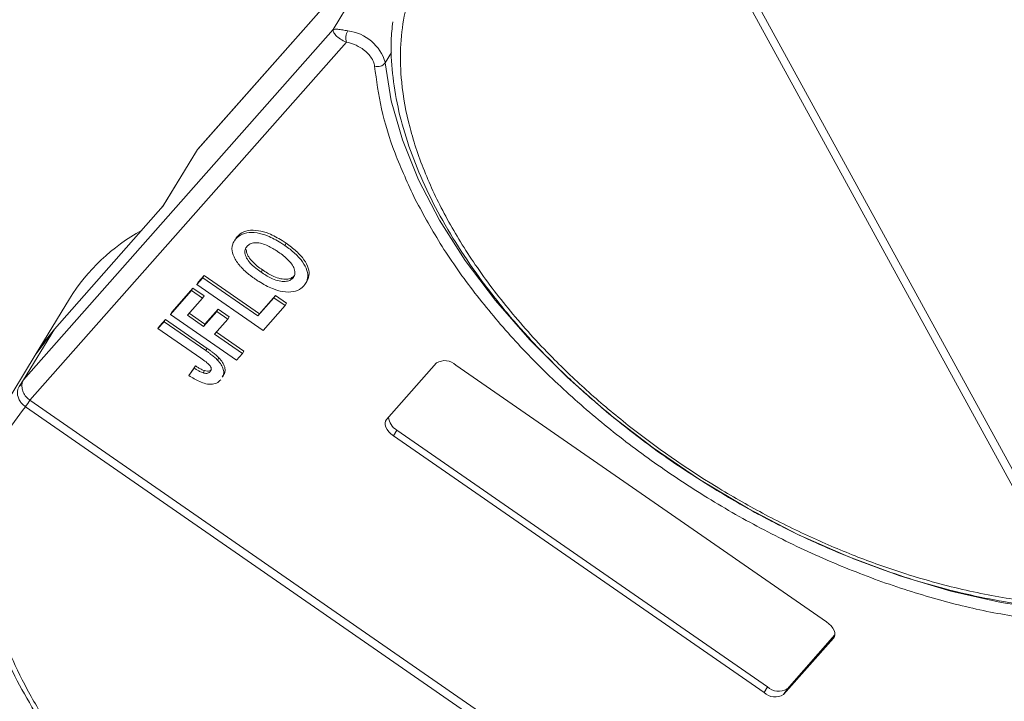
# Model space of a CAD drawing. Header units: millimetres. Extents: x 2205 to 3679, y 833 to 1866.
# Tile 49 of 86: x 2982 to 3036, y 1710 to 1747. Entities that reach past the tile are written whole.
import ezdxf

# ---------------------------------------------------------------- set-up
doc = ezdxf.new("R2010")
doc.units = ezdxf.units.MM

msp = doc.modelspace()

# ---------------------------------------------------------------- linework, layer by layer
at = {"color": 7, "linetype": 'Continuous', "lineweight": 15}
for p, q in [((2991.847, 1740.279), (3008.698, 1759.353)), ((3008.729, 1759.395), (2991.878, 1740.321)), ((3017.711, 1756.658), (3040.127, 1715.686)), ((3039.744, 1715.476), (3017.329, 1756.449)), ((3000.906, 1749.578), (2999.225, 1746.816)), ((2999.225, 1746.816), (2982.374, 1727.742)), ((2982.722, 1726.629), (2999.953, 1746.133)), ((3002.07, 1745.008), (3002.415, 1745.575)), ((2991.785, 1740.195), (2989.945, 1737.171)), ((2989.98, 1737.21), (2991.847, 1740.279)), ((2991.785, 1740.195), (2991.847, 1740.279)), ((2991.847, 1740.279), (2991.878, 1740.321)), ((2984.055, 1730.504), (2989.98, 1737.21)), ((2993.82, 1735.257), (2993.812, 1735.244)), ((2993.887, 1735.367), (2993.858, 1735.319)), ((2994.013, 1735.548), (2993.938, 1735.425)), ((2996.675, 1735.179), (2996.6, 1735.056)), ((2995.307, 1733.606), (2995.382, 1733.729)), ((2991.808, 1732.93), (2992.135, 1733.3)), ((2991.883, 1733.052), (2991.808, 1732.93)), ((2991.883, 1733.052), (2992.21, 1733.422)), ((2992.21, 1733.422), (2992.135, 1733.3)), ((2992.135, 1733.3), (2995.138, 1731.218)), ((2992.21, 1733.422), (2995.212, 1731.341)), ((2997.112, 1733.407), (2997.038, 1733.284)), ((2997.798, 1733.122), (2997.872, 1733.245)), ((2990.37, 1731.302), (2991.525, 1732.609)), ((2990.444, 1731.425), (2991.599, 1732.732)), ((2991.599, 1732.732), (2991.525, 1732.609)), ((2991.525, 1732.609), (2992.125, 1732.193)), ((2991.599, 1732.732), (2992.2, 1732.315)), ((2995.411, 1730.432), (2991.808, 1732.93)), ((2984.88, 1732.161), (2983.013, 1729.092)), ((2992.125, 1732.193), (2991.297, 1731.255)), ((2992.2, 1732.315), (2992.125, 1732.193)), ((2995.138, 1731.218), (2996.009, 1732.205)), ((2995.212, 1731.341), (2996.084, 1732.327)), ((2996.084, 1732.327), (2996.009, 1732.205)), ((2996.009, 1732.205), (2996.61, 1731.788)), ((2996.084, 1732.327), (2996.684, 1731.911)), ((2990.444, 1731.425), (2990.37, 1731.302)), ((2992.175, 1730.647), (2992.894, 1731.461)), ((2992.25, 1730.77), (2992.969, 1731.584)), ((2992.969, 1731.584), (2992.894, 1731.461)), ((2992.894, 1731.461), (2993.495, 1731.045)), ((2992.969, 1731.584), (2993.569, 1731.167)), ((2996.61, 1731.788), (2995.411, 1730.432)), ((2996.61, 1731.788), (2996.684, 1731.911)), ((2989.694, 1730.537), (2990.021, 1730.907)), ((2989.769, 1730.66), (2990.096, 1731.03)), ((2990.096, 1731.03), (2990.021, 1730.907)), ((2990.021, 1730.907), (2992.293, 1729.332)), ((2990.096, 1731.03), (2992.367, 1729.455)), ((2993.973, 1728.804), (2990.37, 1731.302)), ((2991.297, 1731.255), (2992.175, 1730.647)), ((2991.393, 1731.364), (2992.25, 1730.77)), ((2993.495, 1731.045), (2992.775, 1730.231)), ((2993.569, 1731.167), (2993.495, 1731.045)), ((2995.212, 1731.341), (2995.138, 1731.218)), ((2982.374, 1727.742), (2984.055, 1730.504)), ((2983.013, 1729.092), (2984.055, 1730.504)), ((2989.769, 1730.66), (2989.694, 1730.537)), ((2992.026, 1728.92), (2989.694, 1730.537)), ((2992.25, 1730.77), (2992.175, 1730.647)), ((2992.871, 1730.339), (2994.375, 1729.296)), ((2992.775, 1730.231), (2994.3, 1729.174)), ((2992.367, 1729.455), (2992.293, 1729.332)), ((2994.3, 1729.174), (2994.375, 1729.296)), ((2983.013, 1729.092), (2981.202, 1726.115)), ((2993.015, 1728.938), (2992.941, 1728.815)), ((2994.3, 1729.174), (2993.973, 1728.804)), ((2991.661, 1728.378), (2991.38, 1727.976)), ((2991.455, 1728.099), (2991.735, 1728.501)), ((2991.735, 1728.501), (2991.661, 1728.378)), ((2992.228, 1728.241), (2992.153, 1728.118)), ((3002.132, 1725.581), (3004.851, 1728.659)), ((3005.912, 1728.545), (3026.09, 1714.556)), ((2982.165, 1727.437), (2982.374, 1727.742)), ((2991.455, 1728.099), (2991.38, 1727.976)), ((2993.209, 1727.885), (2993.284, 1728.007)), ((2982.723, 1726.628), (3029.563, 1694.156)), ((2982.473, 1726.278), (2982.471, 1726.28)), ((3029.313, 1693.806), (2982.473, 1726.278)), ((3002.699, 1725.004), (3002.513, 1724.697)), ((3002.699, 1725.004), (3022.878, 1711.015)), ((3022.691, 1710.708), (3002.513, 1724.697)), ((3023.938, 1710.9), (3026.546, 1713.852)), ((3026.525, 1713.761), (3026.471, 1713.671)), ((3026.471, 1713.671), (3023.752, 1710.593)), ((3022.878, 1711.015), (3022.691, 1710.708)), ((3023.938, 1710.9), (3023.752, 1710.593))]:
    msp.add_line(p, q, dxfattribs=at)
at = {"color": 7, "linetype": 'Continuous', "lineweight": 15, "flags": 128}
for points in [[(3038.259, 1715.217), (3035.593, 1715.612), (3032.859, 1716.229), (3030.085, 1717.059), (3027.301, 1718.094), (3024.536, 1719.323), (3021.819, 1720.734), (3019.179, 1722.31), (3016.644, 1724.037), (3014.241, 1725.895), (3011.995, 1727.865), (3009.929, 1729.925), (3008.066, 1732.055), (3006.425, 1734.232), (3005.024, 1736.433), (3003.877, 1738.634), (3002.997, 1740.812), (3002.393, 1742.944), (3002.07, 1745.008)], [(2983.013, 1729.092), (2983.475, 1729.783), (2984.055, 1730.504)], [(3002.513, 1724.697), (3002.378, 1724.802), (3002.263, 1724.917), (3002.169, 1725.039), (3002.102, 1725.163), (3002.064, 1725.283), (3002.057, 1725.396), (3002.079, 1725.497), (3002.132, 1725.581)], [(3026.09, 1714.556), (3026.224, 1714.451), (3026.34, 1714.335), (3026.433, 1714.213), (3026.5, 1714.09), (3026.539, 1713.969), (3026.546, 1713.857), (3026.524, 1713.756), (3026.471, 1713.671)]]:
    msp.add_lwpolyline(points, dxfattribs=at)
at = {"color": 7, "linetype": 'Continuous', "lineweight": 15}
for centre, radius, start, end in [((3000.715, 1746.355), 0.794, 150.2121, 196.251), ((2999.732, 1744.334), 2.434, 16.0927, 83.058), ((3001.654, 1745.318), 0.519, 251.1487, 323.3562), ((2993.949, 1726.523), 10.678, 118.8028, 148.1304), ((3005.306, 1727.906), 0.88, 46.5281, 121.1139), ((2982.134, 1727.181), 0.258, 54.61, 83.1615), ((2980.191, 1728.181), 2.969, 320.1892, 328.4863), ((2980.237, 1728.14), 2.91, 320.2234, 328.6895), ((3003.136, 1725.786), 0.896, 185.0002, 240.8046), ((3023.297, 1711.347), 0.88, 226.5281, 301.1139), ((3023.483, 1711.654), 0.88, 226.5281, 301.1139)]:
    msp.add_arc(centre, radius, start, end, dxfattribs=at)
for points, knots in [([(3039.744, 1715.476), (3038.781, 1715.536), (3036.824, 1715.657), (3033.677, 1716.236), (3030.645, 1717.056), (3027.801, 1718.058), (3025.192, 1719.163), (3022.602, 1720.448), (3019.215, 1722.388), (3016.018, 1724.618), (3013.125, 1727.05), (3010.948, 1729.124), (3008.844, 1731.449), (3006.932, 1733.981), (3005.386, 1736.494), (3004.186, 1738.999), (3003.341, 1741.507), (3002.923, 1743.792), (3002.857, 1745.818), (3003.061, 1747.583), (3003.529, 1749.242), (3004.511, 1751.28), (3006.003, 1753.005), (3007.943, 1754.356), (3009.748, 1755.252), (3011.949, 1755.952), (3014.534, 1756.399), (3016.406, 1756.433), (3017.329, 1756.449)], [0, 0, 0, 0, 0.038862, 0.078912, 0.1200677, 0.1522272, 0.1843815, 0.2172151, 0.2500433, 0.3156185, 0.347778, 0.3799323, 0.4210926, 0.4611415, 0.5, 0.5388632, 0.578912, 0.6200677, 0.6522272, 0.6843815, 0.7172151, 0.7500433, 0.8156185, 0.847778, 0.8799323, 0.9210926, 0.9611404, 1, 1, 1, 1]), ([(3002.478, 1747.234), (3002.441, 1746.897), (3002.341, 1745.993), (3002.432, 1744.44), (3002.722, 1742.602), (3003.241, 1740.719), (3003.968, 1738.812), (3004.898, 1736.895), (3006.019, 1734.985), (3007.318, 1733.098), (3008.779, 1731.252), (3010.379, 1729.47), (3012.08, 1727.782), (3013.821, 1726.23), (3015.422, 1724.935), (3016.906, 1723.83), (3018.407, 1722.783), (3019.51, 1722.093), (3020.12, 1721.712)], [0, 0, 0, 0, 0.04157, 0.111425, 0.181343, 0.251234, 0.321027, 0.390661, 0.460062, 0.529153, 0.597797, 0.665722, 0.732344, 0.796145, 0.855223, 0.897404, 0.943271, 1, 1, 1, 1]), ([(2999.225, 1746.816), (2999.296, 1746.833), (2999.405, 1746.859), (2999.718, 1746.802), (2999.93, 1746.766), (3000.026, 1746.75)], [0, 0, 0, 0, 0.4984129, 0.772928, 1, 1, 1, 1]), ([(2999.953, 1746.133), (2999.838, 1746.185), (2999.595, 1746.295), (2999.359, 1746.504), (2999.224, 1746.693), (2999.225, 1746.775), (2999.225, 1746.816)], [0, 0, 0, 0, 0.23435, 0.498195, 0.748869, 1, 1, 1, 1]), ([(3001.486, 1744.827), (3001.471, 1744.905), (3001.442, 1745.064), (3001.292, 1745.321), (3001.079, 1745.57), (3000.894, 1745.711), (3000.803, 1745.78)], [0, 0, 0, 0, 0.2455128, 0.5, 0.7544872, 1, 1, 1, 1]), ([(3003.703, 1737.565), (3003.311, 1738.408), (3002.537, 1740.075), (3001.795, 1742.517), (3001.589, 1744.057), (3001.486, 1744.827)], [0, 0, 0, 0, 0.3386059, 0.6692921, 1, 1, 1, 1]), ([(3038.207, 1714.597), (3037.211, 1714.731), (3035.219, 1714.997), (3032.093, 1715.756), (3028.9, 1716.774), (3025.673, 1718.075), (3022.491, 1719.624), (3019.429, 1721.383), (3016.523, 1723.32), (3013.803, 1725.409), (3011.278, 1727.638), (3008.965, 1729.997), (3006.9, 1732.462), (3005.092, 1735.005), (3004.166, 1736.712), (3003.703, 1737.565)], [0, 0, 0, 0, 0.07578, 0.151564, 0.229159, 0.30729, 0.385421, 0.463015, 0.538792, 0.614579, 0.690356, 0.766144, 0.843738, 0.921869, 1, 1, 1, 1]), ([(2993.938, 1735.425), (2993.987, 1735.475), (2994.134, 1735.623), (2994.497, 1735.778), (2995.058, 1735.772), (2995.713, 1735.583), (2996.227, 1735.309), (2996.528, 1735.105), (2996.6, 1735.056)], [0, 0, 0, 0, 0.101398, 0.306996, 0.506144, 0.685262, 0.924557, 1, 1, 1, 1]), ([(2994.013, 1735.548), (2994.062, 1735.597), (2994.209, 1735.746), (2994.572, 1735.9), (2995.133, 1735.895), (2995.788, 1735.706), (2996.302, 1735.431), (2996.603, 1735.228), (2996.675, 1735.179)], [0, 0, 0, 0, 0.101398, 0.306996, 0.506144, 0.685262, 0.924557, 1, 1, 1, 1]), ([(2993.722, 1734.922), (2993.725, 1734.958), (2993.731, 1735.031), (2993.759, 1735.126), (2993.793, 1735.211), (2993.834, 1735.287), (2993.882, 1735.359), (2993.92, 1735.403), (2993.938, 1735.425)], [0, 0, 0, 0, 0.185429, 0.37219, 0.527708, 0.683877, 0.841678, 1, 1, 1, 1]), ([(2993.887, 1735.367), (2993.895, 1735.381), (2993.915, 1735.421), (2993.957, 1735.481), (2993.994, 1735.526), (2994.013, 1735.548)], [0, 0, 0, 0, 0.214634, 0.60667, 1, 1, 1, 1]), ([(2994.543, 1735.014), (2994.595, 1735.061), (2994.699, 1735.157), (2994.951, 1735.22), (2995.264, 1735.196), (2995.678, 1735.057), (2996.008, 1734.867), (2996.216, 1734.726), (2996.256, 1734.698)], [0, 0, 0, 0, 0.160292, 0.321922, 0.490761, 0.657569, 0.933883, 1, 1, 1, 1]), ([(2996.675, 1735.179), (2996.77, 1735.111), (2997.056, 1734.906), (2997.47, 1734.531), (2997.81, 1734.052), (2997.961, 1733.6), (2997.898, 1733.361), (2997.867, 1733.247)], [0, 0, 0, 0, 0.119825, 0.361448, 0.579744, 0.798116, 1, 1, 1, 1]), ([(2994.164, 1733.94), (2994.098, 1734.023), (2993.966, 1734.189), (2993.792, 1734.507), (2993.718, 1734.757), (2993.721, 1734.904), (2993.722, 1734.922)], [0, 0, 0, 0, 0.250896, 0.502166, 0.940512, 1, 1, 1, 1]), ([(2995.307, 1733.606), (2995.212, 1733.674), (2994.973, 1733.846), (2994.668, 1734.131), (2994.466, 1734.447), (2994.404, 1734.713), (2994.453, 1734.898), (2994.52, 1734.984), (2994.543, 1735.014)], [0, 0, 0, 0, 0.158617, 0.400864, 0.573059, 0.745486, 0.912985, 1, 1, 1, 1]), ([(2995.382, 1733.729), (2995.287, 1733.797), (2995.047, 1733.969), (2994.745, 1734.253), (2994.535, 1734.572), (2994.511, 1734.744), (2994.499, 1734.831)], [0, 0, 0, 0, 0.21277, 0.537722, 0.768706, 1, 1, 1, 1]), ([(2996.256, 1734.698), (2996.35, 1734.63), (2996.617, 1734.438), (2996.946, 1734.123), (2997.131, 1733.78), (2997.168, 1733.52), (2997.104, 1733.366), (2997.048, 1733.297), (2997.038, 1733.284)], [0, 0, 0, 0, 0.15859, 0.447239, 0.620381, 0.793575, 0.961295, 1, 1, 1, 1]), ([(2996.6, 1735.056), (2996.695, 1734.988), (2996.981, 1734.783), (2997.394, 1734.409), (2997.738, 1733.928), (2997.879, 1733.474), (2997.825, 1733.115), (2997.695, 1732.943), (2997.639, 1732.869)], [0, 0, 0, 0, 0.101888, 0.307343, 0.492963, 0.678647, 0.860791, 1, 1, 1, 1]), ([(2995.004, 1733.22), (2994.956, 1733.253), (2994.86, 1733.32), (2994.716, 1733.429), (2994.571, 1733.545), (2994.426, 1733.671), (2994.288, 1733.802), (2994.205, 1733.894), (2994.164, 1733.94)], [0, 0, 0, 0, 0.15395, 0.308181, 0.478699, 0.649961, 0.824203, 1, 1, 1, 1]), ([(2997.038, 1733.284), (2996.985, 1733.237), (2996.88, 1733.142), (2996.62, 1733.087), (2996.293, 1733.112), (2995.854, 1733.263), (2995.524, 1733.458), (2995.328, 1733.592), (2995.307, 1733.606)], [0, 0, 0, 0, 0.15971, 0.320429, 0.491074, 0.67705, 0.96629, 1, 1, 1, 1]), ([(2997.112, 1733.407), (2997.06, 1733.36), (2996.955, 1733.265), (2996.695, 1733.209), (2996.368, 1733.235), (2995.928, 1733.386), (2995.599, 1733.581), (2995.402, 1733.715), (2995.382, 1733.729)], [0, 0, 0, 0, 0.15971, 0.320429, 0.491074, 0.67705, 0.96629, 1, 1, 1, 1]), ([(2997.639, 1732.869), (2997.59, 1732.82), (2997.443, 1732.671), (2997.082, 1732.512), (2996.518, 1732.517), (2995.862, 1732.708), (2995.36, 1732.978), (2995.068, 1733.176), (2995.004, 1733.22)], [0, 0, 0, 0, 0.102171, 0.30922, 0.51365, 0.692275, 0.932413, 1, 1, 1, 1]), ([(2992.293, 1729.332), (2992.34, 1729.299), (2992.436, 1729.232), (2992.563, 1729.139), (2992.672, 1729.054), (2992.765, 1728.977), (2992.857, 1728.899), (2992.913, 1728.843), (2992.941, 1728.815)], [0, 0, 0, 0, 0.20827, 0.416707, 0.561481, 0.706573, 0.852825, 1, 1, 1, 1]), ([(2992.367, 1729.455), (2992.415, 1729.422), (2992.511, 1729.354), (2992.637, 1729.261), (2992.747, 1729.177), (2992.84, 1729.1), (2992.932, 1729.021), (2992.987, 1728.966), (2993.015, 1728.938)], [0, 0, 0, 0, 0.20827, 0.416707, 0.561481, 0.706573, 0.852825, 1, 1, 1, 1]), ([(2992.026, 1728.92), (2992.122, 1728.853), (2992.286, 1728.735), (2992.471, 1728.577), (2992.569, 1728.453), (2992.599, 1728.359), (2992.589, 1728.262), (2992.551, 1728.21), (2992.527, 1728.178)], [0, 0, 0, 0, 0.292027, 0.504854, 0.613905, 0.723685, 0.829816, 1, 1, 1, 1]), ([(2992.941, 1728.815), (2993.012, 1728.732), (2993.155, 1728.566), (2993.267, 1728.3), (2993.295, 1728.059), (2993.22, 1727.946), (2993.188, 1727.897)], [0, 0, 0, 0, 0.2516566, 0.5040366, 0.7864531, 1, 1, 1, 1]), ([(2993.015, 1728.938), (2993.087, 1728.855), (2993.23, 1728.689), (2993.342, 1728.422), (2993.369, 1728.182), (2993.294, 1728.069), (2993.262, 1728.02)], [0, 0, 0, 0, 0.251657, 0.504037, 0.786453, 1, 1, 1, 1]), ([(2992.153, 1728.118), (2992.12, 1728.129), (2992.053, 1728.152), (2991.962, 1728.198), (2991.879, 1728.243), (2991.805, 1728.286), (2991.733, 1728.332), (2991.685, 1728.363), (2991.661, 1728.378)], [0, 0, 0, 0, 0.193806, 0.393127, 0.544069, 0.695412, 0.847613, 1, 1, 1, 1]), ([(2991.735, 1728.501), (2991.76, 1728.485), (2991.809, 1728.453), (2991.886, 1728.406), (2991.966, 1728.359), (2992.051, 1728.313), (2992.138, 1728.271), (2992.198, 1728.251), (2992.228, 1728.241)], [0, 0, 0, 0, 0.155996, 0.312125, 0.480895, 0.650212, 0.823248, 1, 1, 1, 1]), ([(2992.228, 1728.241), (2992.281, 1728.229), (2992.382, 1728.206), (2992.504, 1728.227), (2992.568, 1728.266), (2992.595, 1728.295), (2992.601, 1728.301)], [0, 0, 0, 0, 0.3303982, 0.6247668, 0.9173609, 1, 1, 1, 1]), ([(2993.106, 1727.738), (2993.057, 1727.689), (2992.944, 1727.579), (2992.674, 1727.485), (2992.318, 1727.51), (2991.865, 1727.666), (2991.571, 1727.854), (2991.38, 1727.976)], [0, 0, 0, 0, 0.155292, 0.353145, 0.543243, 0.704067, 1, 1, 1, 1]), ([(2992.527, 1728.178), (2992.512, 1728.163), (2992.481, 1728.132), (2992.42, 1728.106), (2992.356, 1728.092), (2992.292, 1728.092), (2992.224, 1728.1), (2992.177, 1728.112), (2992.153, 1728.118)], [0, 0, 0, 0, 0.202387, 0.410907, 0.557829, 0.709472, 0.853224, 1, 1, 1, 1]), ([(2982.471, 1726.28), (2982.408, 1726.329), (2982.295, 1726.42), (2982.157, 1726.606), (2982.071, 1726.794), (2982.038, 1726.984), (2982.045, 1727.15), (2982.087, 1727.303), (2982.14, 1727.395), (2982.165, 1727.437)], [0, 0, 0, 0, 0.172016, 0.3127556, 0.4995985, 0.630391, 0.7580256, 0.8892284, 1, 1, 1, 1]), ([(2982.283, 1727.391), (2982.294, 1727.302), (2982.315, 1727.124), (2982.459, 1726.866), (2982.611, 1726.708), (2982.706, 1726.64), (2982.722, 1726.629)], [0, 0, 0, 0, 0.313335, 0.626691, 0.940048, 1, 1, 1, 1]), ([(2982.722, 1726.629), (2982.722, 1726.629), (2982.722, 1726.628), (2982.722, 1726.628), (2982.723, 1726.628), (2982.723, 1726.628)], [0, 0, 0, 0, 0.3846993, 0.6923496, 1, 1, 1, 1]), ([(3029.313, 1693.806), (3028.824, 1693.331), (3027.83, 1692.366), (3025.887, 1691.238), (3023.78, 1690.438), (3021.595, 1689.946), (3019.424, 1689.697), (3017.101, 1689.657), (3013.83, 1689.89), (3010.386, 1690.548), (3006.898, 1691.6), (3004.055, 1692.659), (3001.021, 1694.034), (2997.888, 1695.745), (2994.937, 1697.641), (2992.151, 1699.723), (2989.522, 1702.006), (2987.286, 1704.284), (2985.443, 1706.474), (2983.954, 1708.529), (2982.68, 1710.615), (2981.299, 1713.407), (2980.431, 1716.139), (2980.098, 1718.713), (2980.113, 1720.711), (2980.483, 1722.715), (2981.252, 1724.656), (2982.07, 1725.743), (2982.473, 1726.278)], [0, 0, 0, 0, 0.038862, 0.078912, 0.120068, 0.152227, 0.184382, 0.217215, 0.250043, 0.315618, 0.347778, 0.379932, 0.421093, 0.461142, 0.5, 0.538863, 0.578912, 0.620068, 0.652227, 0.684382, 0.717215, 0.750043, 0.815618, 0.847778, 0.879932, 0.921093, 0.96114, 1, 1, 1, 1]), ([(2980.582, 1724.854), (2980.424, 1724.494), (2980.05, 1723.637), (2979.731, 1722.152), (2979.573, 1720.447), (2979.651, 1718.662), (2979.948, 1716.822), (2980.465, 1714.939), (2981.192, 1713.032), (2982.122, 1711.115), (2983.243, 1709.205), (2984.543, 1707.318), (2986.004, 1705.472), (2987.604, 1703.69), (2989.304, 1702.002), (2991.045, 1700.45), (2992.647, 1699.155), (2994.131, 1698.05), (2995.632, 1697.003), (2996.735, 1696.314), (2997.345, 1695.932)], [0, 0, 0, 0, 0.0439737, 0.1045045, 0.1652134, 0.2260566, 0.2869551, 0.3478301, 0.4086191, 0.4692697, 0.5297172, 0.5898957, 0.6496838, 0.7088463, 0.7668735, 0.8224437, 0.8739002, 0.9106398, 0.9505895, 1, 1, 1, 1]), ([(3020.12, 1721.712), (3020.968, 1721.215), (3022.157, 1720.517), (3023.957, 1719.592), (3025.501, 1718.856), (3027.355, 1718.064), (3029.304, 1717.331), (3031.337, 1716.675), (3033.414, 1716.121), (3035.506, 1715.681), (3037.582, 1715.383), (3039.118, 1715.23), (3039.933, 1715.225), (3040.091, 1715.224)], [0, 0, 0, 0, 0.130517, 0.183018, 0.269988, 0.35985, 0.455797, 0.555409, 0.657717, 0.761961, 0.867622, 0.974343, 1, 1, 1, 1])]:
    msp.add_open_spline(points, degree=3, knots=knots, dxfattribs=at)
for points in [[(3000.803, 1745.78), (3000.664, 1745.866), (3000.387, 1746.036), (3000.097, 1746.101), (2999.953, 1746.133)], [(2982.374, 1727.742), (2982.347, 1727.689), (2982.293, 1727.582), (2982.287, 1727.455), (2982.283, 1727.391)]]:
    msp.add_open_spline(points, degree=3, dxfattribs=at)

doc.saveas('drawing.dxf')
